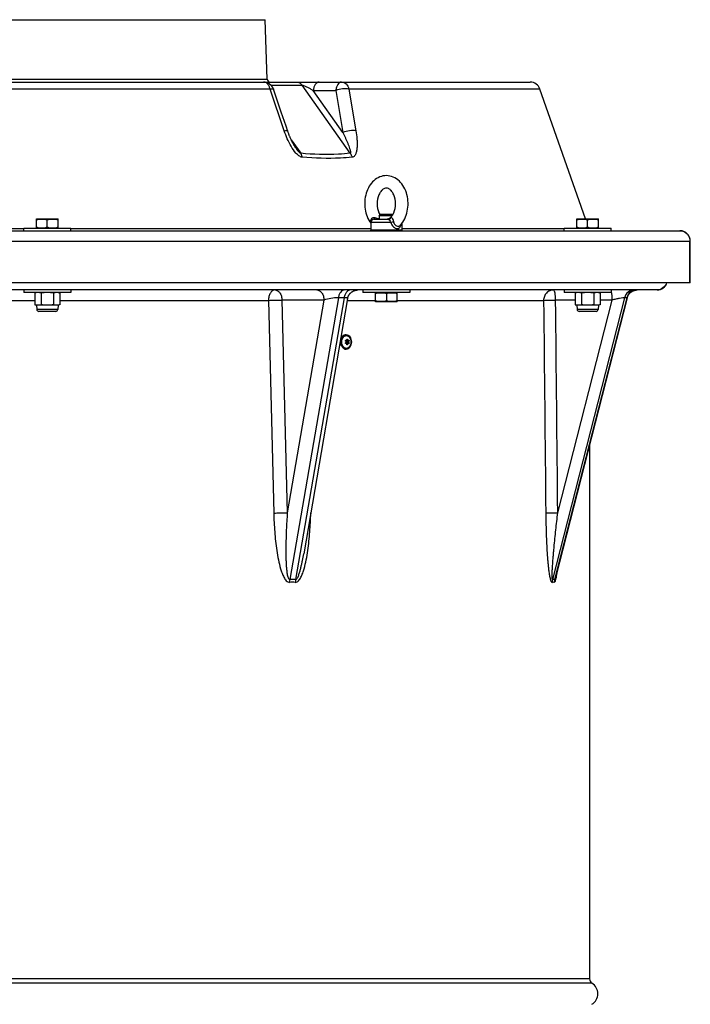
# Model space of a CAD drawing. Header units: millimetres. Extents: x 0 to 297, y 0 to 210.
# Tile 18 of 34: x 65 to 78, y 158 to 177. Entities that reach past the tile are written whole.
import ezdxf

# ---------------------------------------------------------------- set-up
doc = ezdxf.new("R2010")
doc.units = ezdxf.units.MM
doc.header["$LTSCALE"] = 16.335
doc.layers.get('0').update_dxf_attribs({"linetype": 'CONTINUOUS'})
doc.layers.add('AXES_REF', color=7, linetype='CONTINUOUS')

msp = doc.modelspace()

# ---------------------------------------------------------------- linework, layer by layer
at = {"color": 7, "linetype": 'Continuous'}
for p, q in [((50.313, 177.015), (69.829, 177.015)), ((69.869, 175.873), (69.829, 177.015)), ((45.213, 175.815), (74.929, 175.815)), ((70.14, 175.235), (69.989, 175.68)), ((75.992, 173.181), (75.118, 175.681)), ((65.428, 173.181), (65.429, 173.181)), ((65.428, 173.008), (65.428, 173.181)), ((65.429, 173.181), (65.847, 173.181)), ((65.638, 173.027), (65.638, 173.162)), ((65.848, 173.181), (65.847, 173.181)), ((65.848, 173.008), (65.848, 173.181)), ((71.922, 173.175), (72.199, 173.175)), ((72.022, 173.244), (72.044, 173.265)), ((72.022, 173.244), (72.022, 173.175)), ((72.271, 173.244), (72.022, 173.244)), ((72.281, 173.265), (72.044, 173.265)), ((72.284, 173.262), (72.281, 173.265)), ((75.825, 173.181), (75.826, 173.181)), ((75.825, 173.008), (75.825, 173.181)), ((75.826, 173.181), (76.244, 173.181)), ((76.035, 173.027), (76.035, 173.162)), ((76.245, 173.181), (76.244, 173.181)), ((76.245, 173.008), (76.245, 173.181)), ((42.331, 172.955), (77.811, 172.955)), ((65.188, 172.955), (65.188, 173.005)), ((65.188, 173.005), (66.088, 173.005)), ((65.429, 173.007), (65.428, 173.008)), ((65.429, 173.005), (65.429, 173.007)), ((65.429, 173.007), (65.847, 173.007)), ((65.847, 173.007), (65.848, 173.008)), ((65.847, 173.005), (65.847, 173.007)), ((66.088, 172.955), (66.088, 173.005)), ((71.862, 173.115), (71.862, 172.965)), ((72.462, 172.965), (71.862, 172.965)), ((71.872, 172.955), (71.862, 172.965)), ((72.452, 172.955), (72.462, 172.965)), ((72.462, 173.098), (72.462, 172.965)), ((75.585, 172.955), (75.585, 173.005)), ((75.585, 173.005), (76.485, 173.005)), ((75.826, 173.007), (75.825, 173.008)), ((75.826, 173.005), (75.826, 173.007)), ((75.826, 173.007), (76.244, 173.007)), ((76.244, 173.007), (76.245, 173.008)), ((76.244, 173.005), (76.244, 173.007)), ((76.485, 172.955), (76.485, 173.005)), ((78.011, 171.955), (78.011, 172.755)), ((78.011, 171.955), (42.131, 171.955)), ((77.371, 171.815), (42.771, 171.815)), ((65.188, 171.815), (65.188, 171.765)), ((66.088, 171.765), (65.188, 171.765)), ((65.428, 171.765), (65.395, 171.757)), ((65.395, 171.757), (65.395, 171.532)), ((65.517, 171.757), (65.517, 171.532)), ((65.759, 171.757), (65.759, 171.532)), ((65.848, 171.765), (65.88, 171.757)), ((65.88, 171.757), (65.88, 171.532)), ((66.088, 171.815), (66.088, 171.765)), ((71.417, 171.649), (70.571, 166.741)), ((71.712, 171.815), (71.712, 171.765)), ((72.612, 171.765), (71.712, 171.765)), ((71.953, 171.763), (71.952, 171.763)), ((71.952, 171.59), (71.952, 171.763)), ((71.953, 171.765), (71.953, 171.763)), ((71.953, 171.763), (72.371, 171.763)), ((72.162, 171.744), (72.162, 171.609)), ((72.371, 171.765), (72.371, 171.763)), ((72.371, 171.763), (72.372, 171.763)), ((72.372, 171.59), (72.372, 171.763)), ((72.612, 171.815), (72.612, 171.765)), ((76.797, 171.665), (75.423, 166.3)), ((75.585, 171.815), (75.585, 171.765)), ((76.485, 171.765), (75.585, 171.765)), ((75.825, 171.765), (75.792, 171.757)), ((75.792, 171.757), (75.792, 171.532)), ((75.914, 171.757), (75.914, 171.532)), ((76.156, 171.757), (76.156, 171.532)), ((76.245, 171.765), (76.277, 171.757)), ((76.277, 171.757), (76.277, 171.532)), ((76.485, 171.815), (76.485, 171.765)), ((76.971, 171.814), (76.976, 171.815)), ((76.986, 171.815), (76.991, 171.815)), ((65.395, 171.532), (65.428, 171.523)), ((65.428, 171.523), (65.435, 171.439)), ((65.848, 171.523), (65.428, 171.523)), ((65.848, 171.523), (65.841, 171.439)), ((65.88, 171.532), (65.848, 171.523)), ((71.952, 171.59), (71.953, 171.589)), ((72.371, 171.589), (71.953, 171.589)), ((72.372, 171.59), (72.371, 171.589)), ((75.792, 171.532), (75.825, 171.523)), ((76.245, 171.523), (75.825, 171.523)), ((75.825, 171.523), (75.832, 171.439)), ((76.245, 171.523), (76.238, 171.439)), ((76.277, 171.532), (76.245, 171.523)), ((65.801, 171.402), (65.475, 171.402)), ((76.198, 171.402), (75.872, 171.402)), ((71.389, 170.955), (71.387, 170.955)), ((71.394, 170.84), (71.374, 170.84)), ((71.394, 170.79), (71.374, 170.79)), ((71.428, 170.84), (71.401, 170.84)), ((71.428, 170.79), (71.401, 170.79)), ((71.389, 170.675), (71.387, 170.675)), ((76.071, 168.829), (76.071, 158.564))]:
    msp.add_line(p, q, dxfattribs=at)
at = {"color": 9, "linetype": 'Continuous'}
for p, q in [((50.273, 175.873), (69.869, 175.873)), ((69.924, 175.681), (50.218, 175.681)), ((70.198, 174.877), (69.924, 175.681)), ((69.941, 175.757), (70.539, 175.757)), ((71.467, 174.445), (70.539, 175.757)), ((70.756, 175.652), (71.189, 175.652)), ((71.324, 174.848), (70.756, 175.652)), ((71.189, 175.652), (71.324, 174.848)), ((75.118, 175.681), (71.443, 175.681)), ((71.443, 175.681), (71.577, 174.877)), ((70.33, 174.707), (70.515, 174.445)), ((72.214, 173.189), (72.23, 173.196)), ((72.23, 173.196), (72.249, 173.207)), ((54.954, 172.996), (65.188, 172.996)), ((66.088, 172.996), (71.862, 172.996)), ((72.249, 173.115), (71.862, 173.115)), ((72.462, 172.996), (75.585, 172.996)), ((42.131, 172.755), (78.011, 172.755)), ((78.004, 171.955), (78.004, 172.755)), ((71.238, 171.667), (70.304, 166.242)), ((71.35, 171.667), (70.416, 166.242)), ((71.35, 171.667), (71.238, 171.667)), ((76.747, 171.667), (75.357, 166.242)), ((76.789, 171.667), (75.399, 166.242)), ((76.789, 171.667), (76.747, 171.667)), ((64.964, 171.615), (65.395, 171.615)), ((65.88, 171.615), (69.894, 171.615)), ((69.894, 171.615), (69.995, 167.523)), ((70.961, 171.622), (70.154, 171.622)), ((70.154, 171.622), (70.256, 167.529)), ((70.961, 171.622), (70.256, 167.529)), ((71.411, 171.615), (71.952, 171.615)), ((72.372, 171.615), (75.188, 171.615)), ((75.792, 171.622), (75.412, 171.622)), ((76.503, 171.622), (75.454, 167.529)), ((76.503, 171.622), (76.277, 171.622)), ((65.841, 171.439), (65.435, 171.439)), ((76.238, 171.439), (75.832, 171.439)), ((71.385, 170.845), (71.375, 170.845)), ((71.385, 170.786), (71.375, 170.786)), ((71.416, 170.861), (71.404, 170.861)), ((71.416, 170.77), (71.404, 170.77)), ((71.441, 170.831), (71.415, 170.831)), ((71.441, 170.8), (71.415, 170.8)), ((70.707, 167.523), (70.706, 167.523)), ((70.707, 167.523), (70.707, 167.527)), ((70.707, 167.523), (70.707, 167.527)), ((76.071, 158.564), (44.071, 158.564)), ((76.118, 158.479), (44.024, 158.479))]:
    msp.add_line(p, q, dxfattribs=at)
at = {"color": 7, "linetype": 'Continuous'}
for points in [[(70.266, 174.866), (70.233, 174.964), (70.202, 175.055), (70.14, 175.235)], [(70.417, 174.552), (70.416, 174.553), (70.411, 174.56), (70.407, 174.566), (70.402, 174.573), (70.398, 174.58), (70.393, 174.588), (70.389, 174.595), (70.384, 174.603), (70.379, 174.61), (70.375, 174.618), (70.37, 174.627), (70.366, 174.635), (70.361, 174.643), (70.357, 174.652), (70.352, 174.661), (70.348, 174.669), (70.343, 174.678), (70.339, 174.687), (70.334, 174.697), (70.33, 174.706), (70.326, 174.716), (70.321, 174.725), (70.317, 174.735), (70.313, 174.745), (70.308, 174.755), (70.304, 174.765), (70.3, 174.776), (70.295, 174.787), (70.291, 174.797), (70.287, 174.808), (70.283, 174.819), (70.278, 174.831), (70.274, 174.842), (70.27, 174.854), (70.266, 174.866)], [(71.417, 171.649), (71.417, 171.651), (71.418, 171.656), (71.419, 171.661), (71.42, 171.666), (71.422, 171.671), (71.423, 171.675), (71.425, 171.68), (71.426, 171.685), (71.428, 171.689), (71.43, 171.694), (71.432, 171.699), (71.434, 171.703), (71.436, 171.708), (71.439, 171.712), (71.441, 171.716), (71.444, 171.721), (71.446, 171.725), (71.449, 171.729), (71.452, 171.733), (71.455, 171.737), (71.458, 171.741), (71.461, 171.745), (71.464, 171.748), (71.468, 171.752), (71.471, 171.756), (71.475, 171.759), (71.478, 171.763), (71.482, 171.766), (71.486, 171.769), (71.49, 171.772), (71.494, 171.775), (71.498, 171.778), (71.502, 171.781), (71.506, 171.784), (71.51, 171.786), (71.514, 171.789), (71.519, 171.791), (71.523, 171.794), (71.527, 171.796), (71.532, 171.798), (71.536, 171.8), (71.541, 171.802), (71.546, 171.804), (71.55, 171.805), (71.555, 171.807), (71.56, 171.808), (71.565, 171.809), (71.57, 171.81), (71.574, 171.812), (71.579, 171.812), (71.584, 171.813), (71.589, 171.814), (71.594, 171.814), (71.599, 171.815), (71.604, 171.815), (71.609, 171.815), (71.614, 171.815)], [(76.797, 171.665), (76.798, 171.667), (76.799, 171.672), (76.801, 171.677), (76.802, 171.681), (76.804, 171.686), (76.806, 171.69), (76.808, 171.695), (76.81, 171.7), (76.812, 171.704), (76.814, 171.708), (76.816, 171.713), (76.819, 171.717), (76.821, 171.721), (76.824, 171.725), (76.827, 171.73), (76.83, 171.734), (76.833, 171.737), (76.836, 171.741), (76.839, 171.745), (76.842, 171.749), (76.845, 171.753), (76.849, 171.756), (76.852, 171.76), (76.856, 171.763), (76.86, 171.766), (76.863, 171.769), (76.867, 171.773), (76.871, 171.776), (76.875, 171.778), (76.879, 171.781), (76.883, 171.784), (76.888, 171.787), (76.892, 171.789), (76.896, 171.792), (76.901, 171.794), (76.905, 171.796), (76.91, 171.798), (76.914, 171.8), (76.919, 171.802), (76.923, 171.804), (76.928, 171.805), (76.933, 171.807), (76.937, 171.808), (76.942, 171.809), (76.947, 171.811), (76.952, 171.812), (76.957, 171.812), (76.962, 171.813), (76.966, 171.814), (76.971, 171.814)], [(76.976, 171.815), (76.981, 171.815), (76.986, 171.815)], [(76.981, 171.815), (76.986, 171.815), (76.991, 171.815)]]:
    msp.add_lwpolyline(points, dxfattribs=at)
for centre, radius, start, end in [((69.8, 175.615), 0.2, 18.771, 90), ((69.929, 175.875), 0.06, 182, 270), ((74.929, 175.615), 0.2, 19.2722, 90), ((71.922, 173.115), 0.06, 90, 180), ((72.291, 173.417), 0.294, 211.482, 211.6983), ((72.313, 173.075), 0.151, 125.4729, 130.9771), ((77.811, 172.755), 0.2, 0, 90), ((77.371, 172.015), 0.2, 270, 342.5414), ((65.459, 171.538), 0.228, 97.8356, 98.9101), ((75.856, 171.538), 0.228, 97.8356, 98.9101), ((65.817, 171.751), 0.228, 277.8356, 278.9081), ((76.214, 171.751), 0.228, 277.8356, 278.9081), ((65.475, 171.443), 0.0403, 184.7245, 270), ((65.801, 171.443), 0.0403, 270, 355.2755), ((75.872, 171.443), 0.0403, 184.7245, 270), ((76.198, 171.443), 0.0403, 270, 355.2755), ((76.171, 158.564), 0.1, 180, 238.0343)]:
    msp.add_arc(centre, radius, start, end, dxfattribs=at)
at = {"color": 9, "linetype": 'Continuous'}
for centre, radius, start, end in [((71.389, 170.886), 0.0698, 90.0002, 91.159), ((71.389, 170.745), 0.0698, 268.841, 269.9998), ((70.606, 166.195), 0.306, 171.0616, 180.7873), ((70.355, 163.705), 2.486, 88.7258, 91.2742), ((70.36, 163.695), 2.548, 88.7415, 91.2585), ((70.715, 166.187), 0.305, 169.513, 179.2988), ((75.56, 166.191), 0.209, 165.9548, 180.2729), ((75.371, 165.828), 0.363, 86.6665, 93.3335), ((75.378, 165.871), 0.372, 86.7075, 93.2925), ((75.602, 166.189), 0.209, 165.3785, 179.6999)]:
    msp.add_arc(centre, radius, start, end, dxfattribs=at)
for points, knots in [([(69.924, 175.681), (69.919, 175.7), (69.908, 175.735), (69.879, 175.779), (69.843, 175.808), (69.814, 175.815), (69.8, 175.815)], [0, 0, 0, 0, 0.294155, 0.558745, 0.790648, 1, 1, 1, 1]), ([(70.439, 175.815), (70.458, 175.815), (70.498, 175.803), (70.527, 175.774), (70.539, 175.757)], [0, 0, 0, 0, 0.471076, 1, 1, 1, 1]), ([(70.867, 175.815), (70.853, 175.815), (70.824, 175.805), (70.79, 175.768), (70.766, 175.715), (70.758, 175.674), (70.756, 175.652)], [0, 0, 0, 0, 0.188595, 0.414873, 0.689188, 1, 1, 1, 1]), ([(71.3, 175.815), (71.287, 175.815), (71.257, 175.805), (71.224, 175.768), (71.2, 175.715), (71.192, 175.674), (71.189, 175.652)], [0, 0, 0, 0, 0.188595, 0.414873, 0.689188, 1, 1, 1, 1]), ([(71.3, 175.815), (71.316, 175.815), (71.348, 175.809), (71.407, 175.769), (71.433, 175.717), (71.443, 175.681)], [0, 0, 0, 0, 0.224946, 0.464031, 1, 1, 1, 1]), ([(69.924, 175.681), (69.939, 175.684), (69.959, 175.687), (69.982, 175.686), (69.989, 175.682), (69.989, 175.68)], [0, 0, 0, 0, 0.690785, 0.889321, 1, 1, 1, 1]), ([(70.539, 175.757), (70.549, 175.757), (70.57, 175.751), (70.609, 175.735), (70.656, 175.712), (70.707, 175.683), (70.74, 175.662), (70.756, 175.652)], [0, 0, 0, 0, 0.125332, 0.262444, 0.522993, 0.767637, 1, 1, 1, 1]), ([(71.443, 175.681), (71.425, 175.685), (71.384, 175.688), (71.298, 175.682), (71.232, 175.668), (71.189, 175.652)], [0, 0, 0, 0, 0.21693, 0.474637, 1, 1, 1, 1]), ([(70.198, 174.877), (70.213, 174.88), (70.233, 174.883), (70.255, 174.882), (70.262, 174.878), (70.262, 174.876)], [0, 0, 0, 0, 0.690749, 0.8892, 1, 1, 1, 1]), ([(70.542, 174.37), (70.52, 174.372), (70.475, 174.395), (70.401, 174.466), (70.326, 174.579), (70.254, 174.725), (70.215, 174.826), (70.198, 174.877)], [0, 0, 0, 0, 0.106858, 0.228649, 0.484454, 0.743005, 1, 1, 1, 1]), ([(71.577, 174.877), (71.558, 174.881), (71.518, 174.884), (71.432, 174.878), (71.366, 174.864), (71.324, 174.848)], [0, 0, 0, 0, 0.217633, 0.475399, 1, 1, 1, 1]), ([(71.577, 174.877), (71.585, 174.827), (71.595, 174.752), (71.6, 174.653), (71.6, 174.581), (71.594, 174.512), (71.583, 174.458), (71.567, 174.42), (71.552, 174.395), (71.532, 174.376), (71.515, 174.37), (71.506, 174.37)], [0, 0, 0, 0, 0.280451, 0.416613, 0.548983, 0.676129, 0.795533, 0.85119, 0.903351, 0.952121, 1, 1, 1, 1]), ([(71.324, 174.848), (71.341, 174.813), (71.365, 174.761), (71.396, 174.691), (71.418, 174.639), (71.438, 174.588), (71.453, 174.545), (71.463, 174.511), (71.47, 174.486), (71.473, 174.466), (71.473, 174.447), (71.467, 174.445)], [0, 0, 0, 0, 0.266728, 0.398382, 0.528571, 0.656818, 0.782158, 0.843087, 0.902003, 0.957026, 1, 1, 1, 1]), ([(70.515, 174.445), (70.509, 174.446), (70.499, 174.454), (70.481, 174.47), (70.46, 174.494), (70.438, 174.522), (70.424, 174.542), (70.417, 174.552)], [0, 0, 0, 0, 0.120758, 0.248555, 0.502194, 0.752401, 1, 1, 1, 1]), ([(71.467, 174.445), (71.392, 174.437), (71.075, 174.414), (70.756, 174.423), (70.515, 174.445)], [0, 0, 0, 0, 0.237508, 1, 1, 1, 1]), ([(70.542, 174.37), (70.541, 174.377), (70.535, 174.403), (70.525, 174.428), (70.515, 174.445)], [0, 0, 0, 0, 0.263998, 1, 1, 1, 1]), ([(71.506, 174.37), (71.43, 174.362), (71.109, 174.338), (70.787, 174.348), (70.542, 174.37)], [0, 0, 0, 0, 0.237555, 1, 1, 1, 1]), ([(71.506, 174.37), (71.504, 174.377), (71.494, 174.403), (71.48, 174.429), (71.467, 174.445)], [0, 0, 0, 0, 0.258378, 1, 1, 1, 1]), ([(71.866, 173.137), (71.865, 173.147), (71.865, 173.169), (71.881, 173.198), (71.911, 173.211), (71.932, 173.209), (71.942, 173.207)], [0, 0, 0, 0, 0.258208, 0.507371, 0.753826, 1, 1, 1, 1]), ([(71.929, 173.176), (71.932, 173.179), (71.938, 173.189), (71.941, 173.2), (71.942, 173.207)], [0, 0, 0, 0, 0.385791, 1, 1, 1, 1]), ([(72.199, 173.175), (72.209, 173.175), (72.23, 173.181), (72.245, 173.197), (72.249, 173.207)], [0, 0, 0, 0, 0.493853, 1, 1, 1, 1]), ([(72.199, 173.175), (72.203, 173.175), (72.213, 173.169), (72.228, 173.148), (72.241, 173.13), (72.249, 173.115)], [0, 0, 0, 0, 0.148076, 0.378932, 1, 1, 1, 1]), ([(72.249, 173.207), (72.252, 173.208), (72.256, 173.21), (72.266, 173.208), (72.275, 173.197), (72.287, 173.171), (72.294, 173.147), (72.297, 173.13)], [0, 0, 0, 0, 0.075082, 0.142643, 0.279, 0.488318, 1, 1, 1, 1]), ([(72.249, 173.115), (72.253, 173.117), (72.269, 173.122), (72.285, 173.127), (72.297, 173.13)], [0, 0, 0, 0, 0.257131, 1, 1, 1, 1]), ([(72.249, 173.115), (72.258, 173.084), (72.288, 173.028), (72.347, 172.995), (72.374, 172.995)], [0, 0, 0, 0, 0.542355, 1, 1, 1, 1]), ([(72.297, 173.13), (72.3, 173.118), (72.308, 173.094), (72.337, 173.058), (72.37, 173.043), (72.391, 173.043)], [0, 0, 0, 0, 0.276373, 0.543192, 1, 1, 1, 1]), ([(72.374, 172.995), (72.383, 172.995), (72.401, 172.999), (72.423, 173.017), (72.437, 173.044), (72.442, 173.064), (72.444, 173.076)], [0, 0, 0, 0, 0.230844, 0.456548, 0.708871, 1, 1, 1, 1]), ([(72.391, 173.043), (72.399, 173.043), (72.413, 173.046), (72.425, 173.054), (72.43, 173.06)], [0, 0, 0, 0, 0.507877, 1, 1, 1, 1]), ([(77.811, 172.955), (77.836, 172.955), (77.887, 172.945), (77.951, 172.9), (77.994, 172.834), (78.004, 172.781), (78.004, 172.755)], [0, 0, 0, 0, 0.246147, 0.494569, 0.746172, 1, 1, 1, 1]), ([(77.555, 171.955), (77.543, 171.916), (77.494, 171.844), (77.411, 171.815), (77.371, 171.815)], [0, 0, 0, 0, 0.504849, 1, 1, 1, 1]), ([(70.017, 171.815), (70, 171.815), (69.964, 171.802), (69.925, 171.755), (69.9, 171.69), (69.894, 171.641), (69.894, 171.615)], [0, 0, 0, 0, 0.193316, 0.423747, 0.698227, 1, 1, 1, 1]), ([(70.017, 171.815), (70.034, 171.815), (70.073, 171.804), (70.117, 171.759), (70.146, 171.695), (70.153, 171.647), (70.154, 171.622)], [0, 0, 0, 0, 0.206389, 0.440232, 0.70864, 1, 1, 1, 1]), ([(70.824, 171.815), (70.842, 171.815), (70.881, 171.804), (70.925, 171.759), (70.953, 171.695), (70.961, 171.647), (70.961, 171.622)], [0, 0, 0, 0, 0.206389, 0.440232, 0.70864, 1, 1, 1, 1]), ([(71.238, 171.667), (71.19, 171.667), (71.097, 171.656), (71.005, 171.636), (70.961, 171.622)], [0, 0, 0, 0, 0.510961, 1, 1, 1, 1]), ([(71.362, 171.815), (71.348, 171.815), (71.317, 171.807), (71.28, 171.774), (71.252, 171.726), (71.242, 171.688), (71.238, 171.667)], [0, 0, 0, 0, 0.205089, 0.436015, 0.702851, 1, 1, 1, 1]), ([(71.474, 171.815), (71.46, 171.815), (71.429, 171.807), (71.392, 171.774), (71.364, 171.726), (71.353, 171.688), (71.35, 171.667)], [0, 0, 0, 0, 0.205089, 0.436015, 0.702851, 1, 1, 1, 1]), ([(71.417, 171.649), (71.418, 171.656), (71.399, 171.664), (71.378, 171.666), (71.36, 171.667), (71.35, 171.667)], [0, 0, 0, 0, 0.279247, 0.582478, 1, 1, 1, 1]), ([(75.377, 171.815), (75.352, 171.815), (75.302, 171.805), (75.239, 171.76), (75.197, 171.693), (75.188, 171.641), (75.188, 171.615)], [0, 0, 0, 0, 0.243411, 0.490733, 0.743482, 1, 1, 1, 1]), ([(75.377, 171.815), (75.379, 171.815), (75.385, 171.811), (75.395, 171.792), (75.404, 171.753), (75.41, 171.693), (75.412, 171.647), (75.412, 171.622)], [0, 0, 0, 0, 0.03836, 0.101575, 0.316174, 0.629785, 1, 1, 1, 1]), ([(76.485, 171.79), (76.492, 171.767), (76.5, 171.711), (76.503, 171.654), (76.503, 171.622)], [0, 0, 0, 0, 0.423612, 1, 1, 1, 1]), ([(76.747, 171.667), (76.734, 171.667), (76.702, 171.662), (76.646, 171.653), (76.577, 171.639), (76.528, 171.628), (76.503, 171.622)], [0, 0, 0, 0, 0.150251, 0.395103, 0.690925, 1, 1, 1, 1]), ([(76.931, 171.815), (76.89, 171.815), (76.805, 171.785), (76.757, 171.708), (76.747, 171.667)], [0, 0, 0, 0, 0.493375, 1, 1, 1, 1]), ([(76.974, 171.815), (76.933, 171.815), (76.847, 171.785), (76.8, 171.708), (76.789, 171.667)], [0, 0, 0, 0, 0.493375, 1, 1, 1, 1]), ([(76.797, 171.665), (76.797, 171.665), (76.797, 171.667), (76.794, 171.667), (76.791, 171.667), (76.789, 171.667)], [0, 0, 0, 0, 0.110277, 0.418959, 1, 1, 1, 1]), ([(69.894, 171.615), (69.915, 171.616), (70.001, 171.619), (70.088, 171.621), (70.154, 171.622)], [0, 0, 0, 0, 0.239945, 1, 1, 1, 1]), ([(75.188, 171.615), (75.217, 171.618), (75.292, 171.62), (75.367, 171.622), (75.412, 171.622)], [0, 0, 0, 0, 0.392164, 1, 1, 1, 1]), ([(71.387, 170.955), (71.374, 170.955), (71.346, 170.947), (71.314, 170.914), (71.293, 170.868), (71.288, 170.833), (71.288, 170.815)], [0, 0, 0, 0, 0.209468, 0.444656, 0.712022, 1, 1, 1, 1]), ([(71.387, 170.955), (71.374, 170.955), (71.346, 170.946), (71.315, 170.914), (71.294, 170.868), (71.29, 170.833), (71.29, 170.815)], [0, 0, 0, 0, 0.209612, 0.445147, 0.712454, 1, 1, 1, 1]), ([(71.488, 170.815), (71.488, 170.833), (71.483, 170.867), (71.463, 170.911), (71.432, 170.943), (71.392, 170.955), (71.351, 170.943), (71.32, 170.911), (71.3, 170.867), (71.295, 170.833), (71.295, 170.815)], [0, 0, 0, 0, 0.143986, 0.277671, 0.395266, 0.5, 0.604734, 0.722329, 0.856014, 1, 1, 1, 1]), ([(71.303, 170.815), (71.303, 170.832), (71.307, 170.863), (71.326, 170.904), (71.355, 170.933), (71.392, 170.944), (71.428, 170.933), (71.457, 170.904), (71.476, 170.863), (71.48, 170.832), (71.48, 170.815)], [0, 0, 0, 0, 0.143985, 0.277669, 0.395264, 0.499997, 0.604731, 0.722326, 0.85601, 1, 1, 1, 1]), ([(71.305, 170.815), (71.305, 170.831), (71.309, 170.862), (71.327, 170.902), (71.356, 170.931), (71.392, 170.942), (71.428, 170.931), (71.457, 170.902), (71.475, 170.862), (71.479, 170.831), (71.479, 170.815)], [0, 0, 0, 0, 0.143989, 0.277672, 0.395266, 0.5, 0.604734, 0.722328, 0.856011, 1, 1, 1, 1]), ([(71.288, 170.815), (71.288, 170.797), (71.293, 170.762), (71.314, 170.717), (71.346, 170.684), (71.374, 170.675), (71.387, 170.675)], [0, 0, 0, 0, 0.287978, 0.555344, 0.790532, 1, 1, 1, 1]), ([(71.29, 170.815), (71.29, 170.798), (71.294, 170.763), (71.315, 170.717), (71.346, 170.685), (71.374, 170.676), (71.387, 170.675)], [0, 0, 0, 0, 0.287546, 0.554853, 0.790388, 1, 1, 1, 1]), ([(71.295, 170.815), (71.295, 170.798), (71.3, 170.764), (71.32, 170.719), (71.351, 170.688), (71.392, 170.676), (71.432, 170.688), (71.463, 170.719), (71.483, 170.764), (71.488, 170.798), (71.488, 170.815)], [0, 0, 0, 0, 0.143986, 0.277671, 0.395266, 0.5, 0.604734, 0.722329, 0.856014, 1, 1, 1, 1]), ([(71.48, 170.815), (71.48, 170.799), (71.476, 170.768), (71.457, 170.727), (71.428, 170.698), (71.392, 170.687), (71.355, 170.698), (71.326, 170.727), (71.307, 170.768), (71.303, 170.799), (71.303, 170.815)], [0, 0, 0, 0, 0.143985, 0.277669, 0.395264, 0.499997, 0.604731, 0.722326, 0.85601, 1, 1, 1, 1]), ([(71.479, 170.815), (71.479, 170.8), (71.475, 170.769), (71.457, 170.728), (71.428, 170.7), (71.392, 170.689), (71.356, 170.7), (71.327, 170.728), (71.309, 170.769), (71.305, 170.8), (71.305, 170.815)], [0, 0, 0, 0, 0.143989, 0.277672, 0.395266, 0.5, 0.604734, 0.722328, 0.856011, 1, 1, 1, 1]), ([(69.995, 167.523), (70.016, 167.524), (70.103, 167.527), (70.19, 167.529), (70.256, 167.529)], [0, 0, 0, 0, 0.239228, 1, 1, 1, 1]), ([(69.995, 167.523), (69.998, 167.402), (70.01, 167.161), (70.042, 166.861), (70.083, 166.625), (70.117, 166.48), (70.153, 166.369), (70.182, 166.303), (70.21, 166.254), (70.235, 166.222), (70.264, 166.197), (70.288, 166.19), (70.3, 166.19)], [0, 0, 0, 0, 0.256957, 0.513093, 0.640455, 0.766678, 0.82894, 0.889956, 0.919615, 0.948218, 0.975105, 1, 1, 1, 1]), ([(70.256, 167.529), (70.252, 167.474), (70.245, 167.363), (70.237, 167.198), (70.231, 167.032), (70.227, 166.867), (70.228, 166.73), (70.23, 166.62), (70.234, 166.538), (70.24, 166.457), (70.248, 166.377), (70.261, 166.31), (70.275, 166.265), (70.293, 166.242), (70.304, 166.242)], [0, 0, 0, 0, 0.127355, 0.254554, 0.381563, 0.508324, 0.634732, 0.697744, 0.760565, 0.823101, 0.885141, 0.946026, 0.975194, 1, 1, 1, 1]), ([(70.411, 166.19), (70.422, 166.19), (70.446, 166.197), (70.475, 166.222), (70.499, 166.254), (70.527, 166.303), (70.554, 166.369), (70.59, 166.48), (70.623, 166.625), (70.662, 166.861), (70.693, 167.161), (70.704, 167.402), (70.707, 167.523)], [0, 0, 0, 0, 0.024709, 0.051411, 0.07987, 0.109422, 0.170303, 0.232497, 0.358707, 0.486154, 0.742615, 1, 1, 1, 1]), ([(75.229, 167.523), (75.259, 167.526), (75.334, 167.527), (75.409, 167.529), (75.454, 167.529)], [0, 0, 0, 0, 0.390489, 1, 1, 1, 1]), ([(75.229, 167.523), (75.23, 167.462), (75.232, 167.342), (75.236, 167.161), (75.243, 166.981), (75.252, 166.802), (75.263, 166.655), (75.273, 166.538), (75.282, 166.453), (75.293, 166.37), (75.306, 166.293), (75.32, 166.235), (75.333, 166.202), (75.345, 166.19), (75.35, 166.19)], [0, 0, 0, 0, 0.134383, 0.268506, 0.402174, 0.535073, 0.666616, 0.731517, 0.795442, 0.857752, 0.916993, 0.968901, 0.988291, 1, 1, 1, 1]), ([(75.454, 167.529), (75.448, 167.474), (75.435, 167.363), (75.417, 167.198), (75.399, 167.032), (75.386, 166.894), (75.376, 166.784), (75.369, 166.702), (75.362, 166.62), (75.356, 166.538), (75.352, 166.47), (75.349, 166.416), (75.348, 166.376), (75.347, 166.337), (75.347, 166.305), (75.347, 166.281), (75.349, 166.263), (75.35, 166.252), (75.354, 166.242), (75.357, 166.242)], [0, 0, 0, 0, 0.128935, 0.257733, 0.386339, 0.514666, 0.578681, 0.642555, 0.70624, 0.769649, 0.832623, 0.863849, 0.894795, 0.92529, 0.954939, 0.969136, 0.982449, 0.993756, 1, 1, 1, 1]), ([(70.416, 166.242), (70.425, 166.242), (70.442, 166.258), (70.462, 166.294), (70.482, 166.346), (70.501, 166.41), (70.518, 166.476), (70.533, 166.542), (70.551, 166.63), (70.564, 166.696), (70.571, 166.741)], [0, 0, 0, 0, 0.052166, 0.112799, 0.238059, 0.364638, 0.491581, 0.618654, 0.745772, 1, 1, 1, 1]), ([(75.393, 166.19), (75.397, 166.19), (75.407, 166.199), (75.419, 166.227), (75.431, 166.275), (75.442, 166.34), (75.448, 166.386), (75.451, 166.41)], [0, 0, 0, 0, 0.055955, 0.146851, 0.397327, 0.68956, 1, 1, 1, 1]), ([(75.399, 166.242), (75.402, 166.242), (75.408, 166.252), (75.412, 166.264), (75.418, 166.282), (75.421, 166.294), (75.423, 166.3)], [0, 0, 0, 0, 0.146252, 0.399883, 0.691888, 1, 1, 1, 1])]:
    msp.add_open_spline(points, degree=3, knots=knots, dxfattribs=at)
at = {"color": 7, "linetype": 'Continuous'}
for points, knots in [([(72.162, 174.015), (72.119, 174.015), (72.03, 173.997), (71.915, 173.922), (71.827, 173.811), (71.748, 173.628), (71.731, 173.372), (71.804, 173.177), (71.862, 173.098)], [0, 0, 0, 0, 0.113444, 0.229592, 0.351101, 0.479088, 0.744753, 1, 1, 1, 1]), ([(72.43, 173.06), (72.499, 173.133), (72.566, 173.282), (72.585, 173.49), (72.564, 173.649), (72.508, 173.794), (72.419, 173.914), (72.301, 173.996), (72.208, 174.015), (72.162, 174.015)], [0, 0, 0, 0, 0.251268, 0.385284, 0.518874, 0.647834, 0.770082, 0.886527, 1, 1, 1, 1]), ([(72.162, 173.775), (72.149, 173.775), (72.119, 173.768), (72.074, 173.737), (72.033, 173.682), (71.989, 173.579), (71.976, 173.43), (72.01, 173.312), (72.04, 173.263)], [0, 0, 0, 0, 0.06581, 0.152718, 0.267538, 0.405455, 0.712969, 1, 1, 1, 1]), ([(72.284, 173.263), (72.314, 173.312), (72.348, 173.43), (72.335, 173.579), (72.291, 173.682), (72.25, 173.737), (72.206, 173.768), (72.175, 173.775), (72.162, 173.775)], [0, 0, 0, 0, 0.286996, 0.594536, 0.732467, 0.847289, 0.934193, 1, 1, 1, 1]), ([(72.013, 173.175), (72.013, 173.175), (72.014, 173.176), (72.014, 173.176), (72.014, 173.176)], [0, 0, 0, 0, 0.38616, 1, 1, 1, 1]), ([(72.014, 173.176), (72.015, 173.177), (72.018, 173.18), (72.02, 173.184), (72.022, 173.187)], [0, 0, 0, 0, 0.153907, 1, 1, 1, 1]), ([(72.214, 173.189), (72.212, 173.187), (72.201, 173.179), (72.188, 173.175), (72.178, 173.175)], [0, 0, 0, 0, 0.261221, 1, 1, 1, 1]), ([(72.226, 173.198), (72.231, 173.202), (72.254, 173.22), (72.272, 173.244), (72.284, 173.263)], [0, 0, 0, 0, 0.217757, 1, 1, 1, 1]), ([(71.287, 170.815), (71.287, 170.833), (71.292, 170.868), (71.313, 170.914), (71.345, 170.947), (71.374, 170.955), (71.387, 170.955)], [0, 0, 0, 0, 0.285455, 0.551338, 0.78728, 1, 1, 1, 1]), ([(71.389, 170.955), (71.402, 170.955), (71.431, 170.947), (71.463, 170.914), (71.484, 170.868), (71.489, 170.833), (71.489, 170.815)], [0, 0, 0, 0, 0.21272, 0.448662, 0.714546, 1, 1, 1, 1]), ([(71.404, 170.861), (71.403, 170.863), (71.403, 170.868), (71.407, 170.871), (71.409, 170.871)], [0, 0, 0, 0, 0.571441, 1, 1, 1, 1]), ([(71.409, 170.871), (71.412, 170.871), (71.415, 170.866), (71.416, 170.862), (71.416, 170.861)], [0, 0, 0, 0, 0.714541, 1, 1, 1, 1]), ([(71.387, 170.675), (71.374, 170.675), (71.345, 170.684), (71.313, 170.717), (71.292, 170.763), (71.287, 170.797), (71.287, 170.815)], [0, 0, 0, 0, 0.21272, 0.448662, 0.714546, 1, 1, 1, 1]), ([(71.379, 170.831), (71.376, 170.832), (71.371, 170.84), (71.377, 170.848), (71.38, 170.848)], [0, 0, 0, 0, 0.525272, 1, 1, 1, 1]), ([(71.38, 170.783), (71.377, 170.783), (71.371, 170.791), (71.376, 170.799), (71.379, 170.8)], [0, 0, 0, 0, 0.474753, 1, 1, 1, 1]), ([(71.389, 170.815), (71.389, 170.817), (71.388, 170.824), (71.384, 170.83), (71.379, 170.831)], [0, 0, 0, 0, 0.274958, 1, 1, 1, 1]), ([(71.379, 170.8), (71.384, 170.801), (71.388, 170.807), (71.389, 170.814), (71.389, 170.815)], [0, 0, 0, 0, 0.724269, 1, 1, 1, 1]), ([(71.489, 170.815), (71.489, 170.797), (71.484, 170.763), (71.463, 170.717), (71.431, 170.684), (71.402, 170.675), (71.389, 170.675)], [0, 0, 0, 0, 0.285455, 0.551338, 0.78728, 1, 1, 1, 1]), ([(71.394, 170.84), (71.398, 170.84), (71.406, 170.847), (71.406, 170.856), (71.404, 170.861)], [0, 0, 0, 0, 0.44443, 1, 1, 1, 1]), ([(71.404, 170.77), (71.406, 170.775), (71.406, 170.784), (71.398, 170.79), (71.394, 170.79)], [0, 0, 0, 0, 0.555595, 1, 1, 1, 1]), ([(71.409, 170.759), (71.407, 170.759), (71.403, 170.763), (71.403, 170.768), (71.404, 170.77)], [0, 0, 0, 0, 0.428637, 1, 1, 1, 1]), ([(71.416, 170.77), (71.416, 170.769), (71.415, 170.765), (71.412, 170.759), (71.409, 170.759)], [0, 0, 0, 0, 0.285469, 1, 1, 1, 1]), ([(71.419, 170.84), (71.42, 170.839), (71.42, 170.836), (71.417, 170.832), (71.415, 170.831)], [0, 0, 0, 0, 0.285366, 1, 1, 1, 1]), ([(71.415, 170.8), (71.417, 170.799), (71.42, 170.795), (71.42, 170.791), (71.419, 170.79)], [0, 0, 0, 0, 0.714634, 1, 1, 1, 1]), ([(71.428, 170.79), (71.426, 170.79), (71.418, 170.787), (71.415, 170.777), (71.416, 170.77)], [0, 0, 0, 0, 0.20198, 1, 1, 1, 1]), ([(71.416, 170.861), (71.416, 170.858), (71.416, 170.85), (71.422, 170.84), (71.428, 170.84)], [0, 0, 0, 0, 0.294809, 1, 1, 1, 1]), ([(71.441, 170.831), (71.44, 170.831), (71.435, 170.827), (71.434, 170.82), (71.434, 170.815)], [0, 0, 0, 0, 0.198805, 1, 1, 1, 1]), ([(71.434, 170.815), (71.434, 170.814), (71.434, 170.808), (71.437, 170.802), (71.441, 170.8)], [0, 0, 0, 0, 0.300202, 1, 1, 1, 1]), ([(71.438, 170.848), (71.441, 170.848), (71.445, 170.84), (71.444, 170.832), (71.441, 170.831)], [0, 0, 0, 0, 0.486049, 1, 1, 1, 1]), ([(71.441, 170.8), (71.444, 170.799), (71.445, 170.791), (71.441, 170.783), (71.438, 170.783)], [0, 0, 0, 0, 0.51398, 1, 1, 1, 1])]:
    msp.add_open_spline(points, degree=3, knots=knots, dxfattribs=at)
for points in [[(65.428, 173.162), (65.462, 173.173), (65.533, 173.188), (65.604, 173.173), (65.638, 173.162)], [(65.638, 173.162), (65.672, 173.173), (65.743, 173.188), (65.814, 173.173), (65.848, 173.162)], [(75.825, 173.162), (75.859, 173.173), (75.93, 173.188), (76.001, 173.173), (76.035, 173.162)], [(76.035, 173.162), (76.069, 173.173), (76.14, 173.188), (76.211, 173.173), (76.245, 173.162)], [(65.428, 173.027), (65.462, 173.016), (65.533, 173.001), (65.604, 173.016), (65.638, 173.027)], [(65.638, 173.027), (65.672, 173.016), (65.743, 173.001), (65.814, 173.016), (65.848, 173.027)], [(75.825, 173.027), (75.859, 173.016), (75.93, 173.001), (76.001, 173.016), (76.035, 173.027)], [(76.035, 173.027), (76.069, 173.016), (76.14, 173.001), (76.211, 173.016), (76.245, 173.027)], [(65.424, 171.763), (65.414, 171.761), (65.405, 171.759), (65.395, 171.757)], [(65.456, 171.765), (65.447, 171.765), (65.437, 171.765), (65.428, 171.764)], [(65.517, 171.757), (65.497, 171.762), (65.476, 171.765), (65.456, 171.765)], [(65.638, 171.765), (65.597, 171.765), (65.557, 171.762), (65.517, 171.757)], [(65.759, 171.757), (65.719, 171.762), (65.678, 171.765), (65.638, 171.765)], [(65.82, 171.765), (65.799, 171.765), (65.779, 171.762), (65.759, 171.757)], [(65.88, 171.757), (65.861, 171.762), (65.84, 171.765), (65.82, 171.765)], [(72.162, 171.744), (72.129, 171.755), (72.057, 171.77), (71.986, 171.755), (71.952, 171.744)], [(72.372, 171.744), (72.339, 171.755), (72.267, 171.77), (72.196, 171.755), (72.162, 171.744)], [(75.821, 171.763), (75.811, 171.761), (75.802, 171.759), (75.792, 171.757)], [(75.853, 171.765), (75.844, 171.765), (75.834, 171.765), (75.825, 171.764)], [(75.914, 171.757), (75.894, 171.762), (75.874, 171.765), (75.853, 171.765)], [(76.035, 171.765), (75.994, 171.765), (75.954, 171.762), (75.914, 171.757)], [(76.156, 171.757), (76.116, 171.762), (76.075, 171.765), (76.035, 171.765)], [(76.217, 171.765), (76.196, 171.765), (76.176, 171.762), (76.156, 171.757)], [(76.277, 171.757), (76.258, 171.762), (76.237, 171.765), (76.217, 171.765)], [(65.428, 171.525), (65.417, 171.527), (65.406, 171.529), (65.395, 171.532)], [(65.456, 171.523), (65.447, 171.523), (65.437, 171.524), (65.428, 171.525)], [(65.517, 171.532), (65.497, 171.527), (65.476, 171.523), (65.456, 171.523)], [(65.638, 171.523), (65.597, 171.523), (65.557, 171.527), (65.517, 171.532)], [(65.759, 171.532), (65.719, 171.527), (65.678, 171.523), (65.638, 171.523)], [(65.82, 171.523), (65.799, 171.523), (65.779, 171.527), (65.759, 171.532)], [(65.848, 171.525), (65.838, 171.524), (65.829, 171.523), (65.82, 171.523)], [(65.88, 171.532), (65.871, 171.53), (65.862, 171.528), (65.852, 171.526)], [(72.162, 171.609), (72.129, 171.598), (72.057, 171.583), (71.986, 171.598), (71.952, 171.609)], [(72.372, 171.609), (72.339, 171.598), (72.267, 171.583), (72.196, 171.598), (72.162, 171.609)], [(75.825, 171.525), (75.814, 171.527), (75.803, 171.529), (75.792, 171.532)], [(75.853, 171.523), (75.844, 171.523), (75.834, 171.524), (75.825, 171.525)], [(75.914, 171.532), (75.894, 171.527), (75.874, 171.523), (75.853, 171.523)], [(76.035, 171.523), (75.994, 171.523), (75.954, 171.527), (75.914, 171.532)], [(76.156, 171.532), (76.116, 171.527), (76.075, 171.523), (76.035, 171.523)], [(76.217, 171.523), (76.196, 171.523), (76.176, 171.527), (76.156, 171.532)], [(76.245, 171.525), (76.235, 171.524), (76.226, 171.523), (76.217, 171.523)], [(76.277, 171.532), (76.268, 171.53), (76.259, 171.528), (76.249, 171.526)], [(71.38, 170.848), (71.382, 170.848), (71.384, 170.847), (71.385, 170.845)], [(71.385, 170.786), (71.384, 170.784), (71.382, 170.783), (71.38, 170.783)], [(71.385, 170.845), (71.387, 170.843), (71.391, 170.84), (71.394, 170.84)], [(71.394, 170.79), (71.391, 170.79), (71.387, 170.788), (71.385, 170.786)], [(71.398, 170.841), (71.399, 170.841), (71.4, 170.84), (71.401, 170.84)], [(71.401, 170.79), (71.4, 170.79), (71.399, 170.79), (71.398, 170.79)], [(71.415, 170.831), (71.41, 170.829), (71.404, 170.815), (71.41, 170.802), (71.415, 170.8)], [(71.428, 170.84), (71.431, 170.84), (71.433, 170.843), (71.435, 170.845)], [(71.435, 170.786), (71.433, 170.788), (71.431, 170.79), (71.428, 170.79)], [(71.435, 170.845), (71.435, 170.846), (71.437, 170.848), (71.438, 170.848)], [(71.438, 170.783), (71.437, 170.783), (71.435, 170.784), (71.435, 170.786)]]:
    msp.add_open_spline(points, degree=3, dxfattribs=at)
at = {"color": 9, "linetype": 'Continuous'}
for points in [[(71.925, 173.175), (71.926, 173.175), (71.928, 173.176), (71.929, 173.176)], [(71.942, 173.207), (71.969, 173.2), (71.995, 173.194), (72.022, 173.189)], [(75.188, 171.615), (75.202, 170.251), (75.216, 168.887), (75.229, 167.523)], [(75.412, 171.622), (75.426, 170.258), (75.441, 168.893), (75.454, 167.529)]]:
    msp.add_open_spline(points, degree=3, dxfattribs=at)
at = {"layer": 'AXES_REF', "color": 7, "linetype": 'Continuous'}
msp.add_arc((75.991, 158.275), 0.24, 301.9657, 58.0343, dxfattribs=at)

doc.saveas('drawing.dxf')
